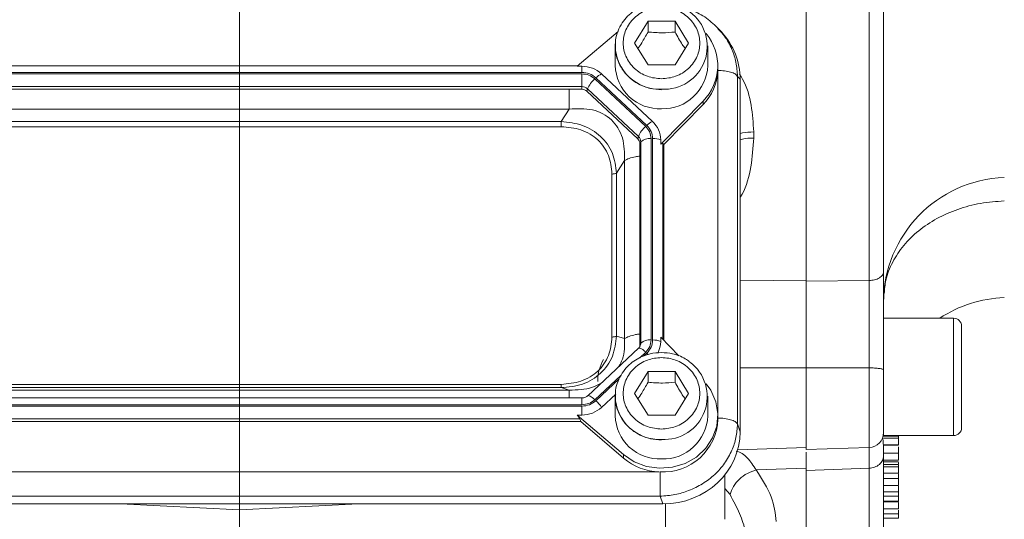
# Model space of a CAD drawing. Header units: inches. Extents: x 0.3 to 33.9, y 0.2 to 21.7.
# Tile 14 of 25: x 23.1 to 27.1, y 7.8 to 9.8. Entities that reach past the tile are written whole.
import ezdxf

# ---------------------------------------------------------------- set-up
doc = ezdxf.new("R2010")
doc.units = ezdxf.units.IN
doc.header["$MEASUREMENT"] = 0
doc.layers.add('SLD-0', color=7, linetype='Continuous', lineweight=15)

msp = doc.modelspace()

# ---------------------------------------------------------------- linework, layer by layer
at = {"color": 7, "linetype": 'Continuous', "lineweight": 15}
for p, q in [((26.28848, 12.15215), (26.28848, 8.71849)), ((26.54058, 12.14951), (26.54058, 8.72114)), ((25.60298, 9.67046), (25.65698, 9.75778)), ((25.65698, 9.75778), (25.76498, 9.75778)), ((25.65698, 9.75778), (25.65698, 9.71478)), ((25.76498, 9.75778), (25.81898, 9.67046)), ((25.76498, 9.75778), (25.76498, 9.71478)), ((25.93921, 9.72541), (25.93421, 9.73115)), ((25.95171, 9.71388), (25.94033, 9.72639)), ((25.53715, 9.71707), (25.37437, 9.57782)), ((25.52598, 9.65899), (25.52618, 9.66692)), ((25.52598, 9.65899), (25.52598, 9.58087)), ((25.65698, 9.58314), (25.60298, 9.67046)), ((25.81898, 9.67046), (25.76498, 9.58314)), ((25.89598, 9.58087), (25.89598, 9.65899)), ((25.37705, 9.58011), (22.66991, 9.58011)), ((25.37437, 9.57782), (25.3922, 9.57782)), ((25.3922, 9.57782), (25.3922, 9.55316)), ((25.76498, 9.58314), (25.65698, 9.58314)), ((25.93591, 9.56129), (25.93598, 9.56654)), ((25.93598, 9.56654), (25.93598, 9.58087)), ((25.3922, 9.55316), (22.65477, 9.55316)), ((25.3922, 9.54745), (22.65477, 9.54745)), ((25.3922, 9.49639), (25.3922, 9.54745)), ((25.64777, 9.33745), (25.44448, 9.52723)), ((25.65209, 9.34149), (25.44881, 9.53127)), ((25.67484, 9.35735), (25.47156, 9.54713)), ((26.01459, 8.14772), (26.01459, 9.53759)), ((26.02497, 9.52618), (26.01459, 9.53759)), ((26.02497, 8.11692), (26.02497, 9.52618)), ((25.3922, 9.49639), (22.65477, 9.49639)), ((25.3922, 9.48578), (22.65477, 9.48578)), ((25.3922, 9.48578), (25.3922, 9.49639)), ((25.4127, 9.47785), (25.41523, 9.48749)), ((25.61852, 9.2977), (25.41523, 9.48749)), ((25.61599, 9.28807), (25.4127, 9.47785)), ((25.34207, 9.40679), (22.7049, 9.40679)), ((25.31003, 9.35699), (25.34207, 9.40679)), ((25.70771, 9.26662), (25.87687, 9.43896)), ((25.72048, 9.26529), (25.87687, 9.42462)), ((25.87687, 9.43896), (25.87687, 9.42462)), ((25.31003, 9.35699), (22.73694, 9.35699)), ((25.31003, 9.33625), (22.73694, 9.33625)), ((25.61599, 9.28807), (25.61852, 9.2977)), ((25.66942, 8.48348), (25.66942, 9.28864)), ((25.67554, 8.48348), (25.67554, 9.28864)), ((26.07979, 9.31537), (26.07979, 9.29088)), ((25.62448, 9.26893), (25.62806, 9.2762)), ((25.62448, 8.46377), (25.62448, 9.26893)), ((25.62806, 8.47105), (25.62806, 9.2762)), ((25.70771, 9.26662), (25.70771, 9.28326)), ((25.72048, 9.26529), (25.7169, 9.26892)), ((25.72048, 8.48174), (25.72048, 9.26529)), ((25.53086, 9.15082), (25.5629, 9.20062)), ((25.5629, 8.48907), (25.5629, 9.20062)), ((25.51267, 8.49534), (25.51267, 9.14706)), ((25.53086, 8.4991), (25.53086, 9.15082)), ((26.54058, 8.72114), (26.28848, 8.71849)), ((26.87848, 8.57042), (26.59848, 8.57042)), ((26.59848, 8.10142), (26.59848, 8.57042)), ((26.91048, 8.13342), (26.91048, 8.53842)), ((25.53086, 8.4991), (25.5629, 8.48907)), ((25.62448, 8.46377), (25.62806, 8.47105)), ((25.70771, 8.49475), (25.70771, 8.47811)), ((25.78054, 8.42056), (25.70771, 8.49475)), ((25.6191, 8.45032), (25.41582, 8.26054)), ((25.62501, 8.4582), (25.62026, 8.45098)), ((25.62486, 8.45791), (25.62442, 8.45708)), ((25.60298, 8.27009), (25.65698, 8.35741)), ((25.65698, 8.35741), (25.76498, 8.35741)), ((25.65698, 8.35741), (25.65698, 8.31441)), ((25.76498, 8.35741), (25.81898, 8.27009)), ((25.76498, 8.35741), (25.76498, 8.31441)), ((26.54058, 8.37196), (26.28848, 8.37184)), ((26.28848, 8.37184), (26.28848, 8.0451)), ((22.73694, 8.30615), (25.31003, 8.30615)), ((22.7049, 8.2829), (25.34207, 8.2829)), ((22.73694, 8.29293), (25.31003, 8.29293)), ((25.31003, 8.29293), (25.34207, 8.2829)), ((25.47156, 8.21424), (25.5278, 8.26674)), ((25.52598, 8.25862), (25.52618, 8.26655)), ((25.65698, 8.18277), (25.60298, 8.27009)), ((25.81898, 8.27009), (25.76498, 8.18277)), ((25.3922, 8.25162), (22.65477, 8.25162)), ((25.52598, 8.25862), (25.52598, 8.1805)), ((25.89598, 8.1805), (25.89598, 8.25862)), ((22.65477, 8.22467), (25.3922, 8.22467)), ((22.65477, 8.21896), (25.3922, 8.21896)), ((25.3922, 8.21896), (25.3922, 8.18355)), ((22.65866, 8.1573), (25.38831, 8.1573)), ((22.66256, 8.16791), (25.3844, 8.16791)), ((25.37437, 8.18355), (25.55897, 8.02563)), ((25.37437, 8.18355), (25.3922, 8.18355)), ((25.38831, 8.1573), (25.3844, 8.16791)), ((25.38831, 8.1573), (25.55897, 8.0113)), ((25.76498, 8.18277), (25.65698, 8.18277)), ((25.93598, 8.16616), (25.93598, 8.1805)), ((26.02497, 8.11692), (26.01459, 8.14772)), ((26.59848, 8.10142), (26.87848, 8.10142)), ((26.65848, 8.09861), (26.59848, 8.09861)), ((26.65848, 8.09044), (26.59848, 8.09044)), ((26.0152, 8.04409), (26.28848, 8.05363)), ((26.28848, 8.0451), (26.54058, 8.0539)), ((26.65848, 8.06406), (26.59848, 8.06406)), ((26.59848, 8.06276), (26.65848, 8.06276)), ((26.59848, 8.03247), (26.59848, 8.02006)), ((26.59848, 8.03052), (26.65848, 8.03052)), ((25.55897, 8.02563), (25.55897, 8.0113)), ((26.59848, 8.00244), (26.65848, 8.00244)), ((26.59848, 7.99698), (26.65848, 7.99698)), ((26.65848, 7.98797), (26.65848, 7.99325)), ((22.34493, 7.95627), (25.70203, 7.95627)), ((26.28848, 7.97095), (26.08942, 7.96393)), ((26.54058, 7.97083), (26.28848, 7.96195)), ((26.28848, 7.96195), (26.28848, 7.4245)), ((26.65848, 7.9863), (26.59848, 7.9863)), ((26.65848, 7.97637), (26.59848, 7.97637)), ((26.65848, 7.95088), (26.59848, 7.95088)), ((26.59848, 7.95049), (26.65848, 7.95049)), ((25.96398, 7.94363), (25.96398, 7.76658)), ((26.59848, 7.92957), (26.65848, 7.92957)), ((26.65848, 7.92957), (26.65848, 7.9484)), ((26.59848, 7.90201), (26.65848, 7.90201)), ((26.59848, 7.87687), (26.65848, 7.87687)), ((26.65848, 7.87687), (26.65848, 7.89966)), ((22.3416, 7.85903), (25.70536, 7.85903)), ((25.71574, 7.82823), (25.70536, 7.85903)), ((26.59848, 7.85943), (26.65848, 7.85943)), ((26.65848, 7.83869), (26.59848, 7.83869)), ((26.65848, 7.83673), (26.59848, 7.83673)), ((22.33122, 7.82823), (25.71574, 7.82823)), ((23.54845, 7.82823), (24.02398, 7.80497)), ((24.02398, 7.80497), (24.49951, 7.82823)), ((24.02398, 7.80497), (24.02398, 7.55535)), ((26.59848, 7.80795), (26.65848, 7.80795)), ((26.59848, 7.7879), (26.65848, 7.7879)), ((26.65848, 7.77088), (26.59848, 7.77088))]:
    msp.add_line(p, q, dxfattribs=at)
at = {"color": 8, "linetype": 'Continuous', "lineweight": 15}
for p, q in [((25.9358, 8.18885), (25.9358, 9.55818)), ((25.7169, 8.48539), (25.7169, 9.26892)), ((26.02497, 8.72014), (26.28848, 8.7229)), ((26.87848, 8.10142), (26.87848, 8.57042)), ((25.62434, 8.4128), (25.64777, 8.43467)), ((25.64041, 8.41973), (25.65209, 8.43063)), ((26.02497, 8.37256), (26.28848, 8.37268)), ((26.54058, 8.37196), (26.54058, 8.0539)), ((25.44448, 8.24489), (25.54856, 8.34206)), ((25.44881, 8.24085), (25.54229, 8.32813)), ((25.3922, 8.22467), (25.3922, 8.25162)), ((26.54058, 7.97083), (26.54058, 7.4333)), ((25.98469, 7.86539), (25.96398, 7.89006)), ((25.72707, 7.82842), (25.72707, 7.72682))]:
    msp.add_line(p, q, dxfattribs=at)
at = {"color": 7, "linetype": 'Continuous', "lineweight": 15, "flags": 128}
for points in [[(25.62026, 8.45098), (25.61986, 8.45082), (25.6191, 8.45032)], [(25.55897, 8.02563), (25.60177, 7.99685), (25.65056, 7.97816), (25.70268, 7.97059), (25.75525, 7.97455), (25.80539, 7.98983), (25.85034, 8.01558), (25.88763, 8.0504), (25.91522, 8.09237), (25.93158, 8.13917), (25.93583, 8.18825), (25.92772, 8.23691), (25.9077, 8.28246), (25.88979, 8.308)]]:
    msp.add_lwpolyline(points, dxfattribs=at)
at = {"color": 8, "linetype": 'Continuous', "lineweight": 15, "flags": 128}
for points in [[(25.65209, 8.43063), (25.65533, 8.42753), (25.65704, 8.4258)], [(25.41582, 8.26054), (25.41657, 8.26104), (25.41876, 8.26138), (25.42173, 8.26075), (25.42539, 8.25919), (25.42963, 8.25674), (25.43432, 8.25347), (25.43932, 8.24948), (25.44448, 8.24489)]]:
    msp.add_lwpolyline(points, dxfattribs=at)
at = {"color": 7, "linetype": 'Continuous', "lineweight": 15}
for centre, radius, start, end in [((25.72199, 9.65763), 0.1717, 266.32563, 53.46249), ((25.7354, 9.58076), 0.20031, 314.93353, 39.57326), ((25.39282, 9.46147), 0.11635, 47.41013, 90.30665), ((25.70336, 9.58543), 0.17744, 181.47309, 272.46169), ((25.71668, 9.58749), 0.17942, 268.18022, 357.88505), ((25.51508, 9.44464), 0.10865, 130.52406, 156.77563), ((25.50161, 9.47979), 0.07375, 114.04941, 135.72502), ((25.73291, 9.56793), 0.20312, 315.1298, 357.2498), ((25.39238, 9.46262), 0.03377, 47.40987, 90.30704), ((25.39236, 9.45572), 0.03006, 47.41034, 90.30622), ((25.71836, 9.25486), 0.10864, 130.52363, 156.77606), ((25.70489, 9.29001), 0.07374, 114.04858, 135.72585), ((25.60628, 9.28259), 0.10143, 0.37661, 47.47539), ((25.59827, 9.26875), 0.02621, 0.37776, 47.4747), ((25.59862, 9.276), 0.02945, 0.37774, 47.47457), ((25.66237, 9.23709), 0.05202, 82.2093, 131.26362), ((25.67766, 9.20234), 0.08632, 69.62309, 91.40483), ((27.09848, 8.63324), 0.5, 92, 180), ((27.09848, 8.15331), 0.5, 92, 123.46471), ((26.87848, 8.53842), 0.032, 0, 90), ((25.59899, 8.46379), 0.02549, 338.36231, 359.9573), ((25.66237, 8.43194), 0.05202, 82.20908, 131.26365), ((25.67766, 8.39719), 0.08632, 69.62292, 91.405), ((25.60843, 8.47829), 0.09929, 331.54612, 359.89774), ((25.72199, 8.25726), 0.1717, 266.32564, 53.46248), ((25.34636, 8.13025), 0.15076, 33.85547, 47.19154), ((25.39282, 8.29989), 0.11635, 269.69322, 312.59), ((25.70336, 8.18506), 0.17744, 181.47309, 272.46169), ((25.71791, 8.17403), 0.21822, 266.70372, 357.93408), ((25.71668, 8.18712), 0.17942, 268.18022, 357.88505), ((26.53848, 8.11386), 0.06, 272, 0), ((26.87848, 8.13342), 0.032, 270, 0), ((25.70968, 8.18966), 0.23351, 229.80365, 268.12344)]:
    msp.add_arc(centre, radius, start, end, dxfattribs=at)
at = {"color": 8, "linetype": 'Continuous', "lineweight": 15}
for centre, radius, start, end in [((25.70336, 9.66356), 0.17744, 181.4731, 272.46168), ((25.59926, 8.4711), 0.0288, 332.75258, 359.90154), ((25.61496, 8.41068), 0.04064, 36.18146, 82.51352), ((25.70336, 8.26318), 0.17744, 181.47311, 272.46166)]:
    msp.add_arc(centre, radius, start, end, dxfattribs=at)
at = {"color": 7, "linetype": 'Continuous', "lineweight": 15}
for centre, major_axis, ratio, start_param, end_param in [((25.70613, 9.51721), (0.31298, 0.06559), 0.927683, 6.0911664, 6.7827593), ((25.67554, 9.22416), (0.0413, 0.04481), 0.1702111, 6.2750955, 6.7987851), ((25.33926, 8.20391), (0.0452, -0.04116), 0.1845839, 0.3410708, 0.8647603), ((25.70613, 8.1259), (0.31298, -0.06559), 0.927683, 4.9345661, 6.4752042)]:
    msp.add_ellipse(centre, major_axis=major_axis, ratio=ratio, start_param=start_param, end_param=end_param, dxfattribs=at)
for points, knots in [([(26.59848, 12.11527), (26.59848, 12.03552), (26.59848, 11.87457), (26.59848, 11.61276), (26.59848, 11.3351), (26.59848, 11.04333), (26.59848, 10.74161), (26.59848, 10.43533), (26.59848, 10.12905), (26.59848, 9.82733), (26.59848, 9.53555), (26.59848, 9.25789), (26.59848, 8.99608), (26.59848, 8.83513), (26.59848, 8.75538)], [0, 0, 0, 0, 0.0799365, 0.1613321, 0.2440985, 0.328859, 0.4141979, 0.5, 0.5857968, 0.6711357, 0.7559015, 0.8386628, 0.920061, 1, 1, 1, 1]), ([(25.71098, 9.83383), (25.69575, 9.83286), (25.6744, 9.83149), (25.64432, 9.8226), (25.61981, 9.81211), (25.59306, 9.79494), (25.56856, 9.77224), (25.54763, 9.74381), (25.53317, 9.71027), (25.52595, 9.68375), (25.5267, 9.66904), (25.52681, 9.66701)], [0, 0, 0, 0, 0.1624987, 0.2276806, 0.3359816, 0.4489941, 0.5710113, 0.6998203, 0.8351323, 0.9773036, 1, 1, 1, 1]), ([(25.71098, 9.52762), (25.69174, 9.52953), (25.66213, 9.53247), (25.6265, 9.55028), (25.60202, 9.56871), (25.58215, 9.5916), (25.56367, 9.62485), (25.55429, 9.67046), (25.56367, 9.71607), (25.58215, 9.74933), (25.60202, 9.77218), (25.6265, 9.79074), (25.66213, 9.80799), (25.71098, 9.81675), (25.75983, 9.80799), (25.79546, 9.79074), (25.81994, 9.77218), (25.83982, 9.74933), (25.8583, 9.71607), (25.86768, 9.67046), (25.8583, 9.62485), (25.83982, 9.5916), (25.81994, 9.56871), (25.79546, 9.55028), (25.75983, 9.53247), (25.73023, 9.52953), (25.71098, 9.52762)], [0, 0, 0, 0, 0.0598642, 0.0920902, 0.125, 0.1579099, 0.1901359, 0.2500001, 0.3098643, 0.3420903, 0.3750001, 0.4079099, 0.440136, 0.5000002, 0.5598644, 0.5920904, 0.625, 0.6579099, 0.6901358, 0.7500001, 0.8098643, 0.8420902, 0.8750002, 0.9079098, 0.9401358, 1, 1, 1, 1]), ([(25.94056, 9.72611), (25.92447, 9.74166), (25.89246, 9.7726), (25.83307, 9.80428), (25.76995, 9.8241), (25.72665, 9.82643), (25.70536, 9.82757)], [0, 0, 0, 0, 0.2567609, 0.5107307, 0.7594848, 1, 1, 1, 1]), ([(25.61672, 9.64825), (25.62178, 9.65571), (25.63524, 9.67553), (25.64863, 9.6997), (25.65698, 9.71478)], [0, 0, 0, 0, 0.3763756, 1, 1, 1, 1]), ([(25.65698, 9.71478), (25.67628, 9.71321), (25.71237, 9.71029), (25.74828, 9.71335), (25.76498, 9.71478)], [0, 0, 0, 0, 0.5347452, 1, 1, 1, 1]), ([(25.76498, 9.71478), (25.77463, 9.69741), (25.78806, 9.67325), (25.80142, 9.65365), (25.80518, 9.64814)], [0, 0, 0, 0, 0.718832, 1, 1, 1, 1]), ([(25.52681, 9.66701), (25.52669, 9.65559), (25.52641, 9.62978), (25.5383, 9.5923), (25.55856, 9.55741), (25.58473, 9.52946), (25.61334, 9.50933), (25.64095, 9.49653), (25.6726, 9.48661), (25.69603, 9.48511), (25.71098, 9.48416)], [0, 0, 0, 0, 0.1203558, 0.2718354, 0.4073681, 0.5402209, 0.6653312, 0.76398, 0.8494455, 1, 1, 1, 1]), ([(25.3922, 9.55316), (25.4028, 9.55214), (25.424, 9.5501), (25.44054, 9.53754), (25.44881, 9.53127)], [0, 0, 0, 0, 0.5000005, 1, 1, 1, 1]), ([(25.3922, 9.54745), (25.40199, 9.5465), (25.42157, 9.54462), (25.43685, 9.53302), (25.44448, 9.52723)], [0, 0, 0, 0, 0.4999993, 1, 1, 1, 1]), ([(26.01459, 9.53759), (26.01204, 9.54082), (26.00695, 9.54727), (25.98821, 9.55497), (25.96383, 9.56026), (25.94522, 9.56094), (25.93591, 9.56129)], [0, 0, 0, 0, 0.2499989, 0.4999983, 0.7499999, 1, 1, 1, 1]), ([(25.5629, 9.20062), (25.563, 9.23153), (25.56313, 9.27735), (25.53863, 9.33159), (25.51179, 9.3649), (25.47656, 9.38955), (25.42013, 9.41086), (25.37351, 9.40843), (25.34207, 9.40679)], [0, 0, 0, 0, 0.25739696, 0.38160227, 0.49999986, 0.61839384, 0.74260306, 1, 1, 1, 1]), ([(25.53086, 9.15082), (25.52778, 9.1776), (25.52312, 9.21805), (25.49601, 9.26622), (25.4687, 9.29794), (25.43466, 9.3235), (25.38278, 9.34907), (25.33901, 9.35383), (25.31003, 9.35699)], [0, 0, 0, 0, 0.2489773, 0.3760592, 0.4999999, 0.6239453, 0.7510228, 1, 1, 1, 1]), ([(25.31003, 9.33625), (25.31003, 9.33801), (25.31003, 9.34153), (25.31003, 9.34709), (25.31003, 9.35245), (25.31003, 9.35547), (25.31003, 9.35699)], [0, 0, 0, 0, 0.2499998, 0.49999949, 0.75000204, 1, 1, 1, 1]), ([(25.51267, 9.14706), (25.51027, 9.1722), (25.50664, 9.21003), (25.48222, 9.25508), (25.45714, 9.28439), (25.42574, 9.30781), (25.37749, 9.33061), (25.33696, 9.334), (25.31003, 9.33625)], [0, 0, 0, 0, 0.2500617, 0.3761472, 0.5000001, 0.6237896, 0.7499385, 1, 1, 1, 1]), ([(25.64777, 9.33745), (25.65397, 9.33032), (25.66639, 9.31606), (25.66841, 9.29778), (25.66942, 9.28864)], [0, 0, 0, 0, 0.4999987, 1, 1, 1, 1]), ([(25.65209, 9.34149), (25.65882, 9.33377), (25.67226, 9.31833), (25.67445, 9.29853), (25.67554, 9.28864)], [0, 0, 0, 0, 0.50000043, 1, 1, 1, 1]), ([(25.51267, 9.14706), (25.51451, 9.1471), (25.51818, 9.1472), (25.52328, 9.148), (25.52775, 9.14919), (25.52982, 9.15027), (25.53086, 9.15082)], [0, 0, 0, 0, 0.2499958, 0.5000018, 0.7500049, 1, 1, 1, 1]), ([(26.60108, 8.66906), (26.60249, 8.68703), (26.60589, 8.73004), (26.63244, 8.79555), (26.67645, 8.86258), (26.73663, 8.92167), (26.80992, 8.97078), (26.89387, 9.00776), (26.98528, 9.03254), (27.04912, 9.03708), (27.08103, 9.03934)], [0, 0, 0, 0, 0.09298818, 0.22256122, 0.35213421, 0.48170721, 0.61128064, 0.74085362, 0.87042661, 1, 1, 1, 1]), ([(26.59848, 8.75538), (26.59762, 8.75099), (26.5959, 8.74221), (26.58261, 8.73104), (26.56353, 8.72307), (26.54823, 8.72178), (26.54058, 8.72114)], [0, 0, 0, 0, 0.2500009, 0.5000016, 0.750001, 1, 1, 1, 1]), ([(26.59848, 8.75538), (26.59848, 8.72615), (26.59848, 8.6677), (26.59848, 8.56938), (26.59848, 8.46713), (26.59848, 8.39858), (26.59848, 8.36429)], [0, 0, 0, 0, 0.2500058, 0.5000381, 0.7499992, 1, 1, 1, 1]), ([(26.28848, 8.71849), (26.28848, 8.69077), (26.28848, 8.63943), (26.28848, 8.55486), (26.28848, 8.4665), (26.28848, 8.40494), (26.28848, 8.37184)], [0, 0, 0, 0, 0.2668349, 0.4941141, 0.7279891, 1, 1, 1, 1]), ([(26.54058, 8.72114), (26.54062, 8.69761), (26.54069, 8.6556), (26.54072, 8.59269), (26.54073, 8.53913), (26.54071, 8.49378), (26.54068, 8.44939), (26.54063, 8.41033), (26.54059, 8.3833), (26.54058, 8.37196)], [0, 0, 0, 0, 0.2271673, 0.4056623, 0.5434051, 0.6819467, 0.7782231, 0.9068661, 1, 1, 1, 1]), ([(25.31003, 8.29293), (25.33901, 8.29554), (25.38278, 8.29947), (25.43466, 8.32451), (25.4687, 8.34994), (25.49601, 8.38179), (25.52312, 8.43049), (25.52778, 8.47177), (25.53086, 8.4991)], [0, 0, 0, 0, 0.2489771, 0.376059, 0.4999998, 0.6239448, 0.7510224, 1, 1, 1, 1]), ([(25.31003, 8.30615), (25.33696, 8.30839), (25.37748, 8.31178), (25.42573, 8.33458), (25.45713, 8.35799), (25.48222, 8.38731), (25.50664, 8.43236), (25.51027, 8.47019), (25.51267, 8.49534)], [0, 0, 0, 0, 0.2500615, 0.3761468, 0.4999999, 0.6237894, 0.7499383, 1, 1, 1, 1]), ([(25.51267, 8.49534), (25.51451, 8.49539), (25.51818, 8.49548), (25.52328, 8.49628), (25.52775, 8.49747), (25.52982, 8.49855), (25.53086, 8.4991)], [0, 0, 0, 0, 0.249999, 0.5000064, 0.7500034, 1, 1, 1, 1]), ([(25.66942, 8.48348), (25.66841, 8.47434), (25.66639, 8.45606), (25.65397, 8.4418), (25.64777, 8.43467)], [0, 0, 0, 0, 0.4999991, 1, 1, 1, 1]), ([(25.67554, 8.48348), (25.67445, 8.47359), (25.67226, 8.45379), (25.65882, 8.43835), (25.65209, 8.43063)], [0, 0, 0, 0, 0.4999992, 1, 1, 1, 1]), ([(25.71098, 8.43346), (25.69575, 8.43249), (25.6744, 8.43112), (25.64432, 8.42223), (25.61981, 8.41174), (25.59306, 8.39457), (25.56856, 8.37187), (25.54763, 8.34344), (25.53317, 8.3099), (25.52595, 8.28338), (25.5267, 8.26867), (25.52681, 8.26664)], [0, 0, 0, 0, 0.16249868, 0.22768056, 0.33598162, 0.44899408, 0.57101157, 0.69982013, 0.83513253, 0.97730356, 1, 1, 1, 1]), ([(25.82279, 8.39683), (25.81728, 8.40099), (25.80408, 8.41093), (25.78094, 8.42099), (25.7494, 8.43105), (25.72594, 8.43252), (25.71098, 8.43346)], [0, 0, 0, 0, 0.1746314, 0.4179199, 0.6287001, 1, 1, 1, 1]), ([(25.45637, 8.31793), (25.45627, 8.32564), (25.45607, 8.34158), (25.46354, 8.37135), (25.47261, 8.39219), (25.47848, 8.40568)], [0, 0, 0, 0, 0.2485237, 0.5139982, 1, 1, 1, 1]), ([(25.71098, 8.12725), (25.69174, 8.12916), (25.66213, 8.1321), (25.6265, 8.14991), (25.60202, 8.16834), (25.58215, 8.19123), (25.56367, 8.22448), (25.55429, 8.27009), (25.56367, 8.3157), (25.58215, 8.34896), (25.60202, 8.37181), (25.6265, 8.39037), (25.66213, 8.40762), (25.71098, 8.41638), (25.75983, 8.40762), (25.79546, 8.39037), (25.81994, 8.37181), (25.83982, 8.34896), (25.8583, 8.3157), (25.86768, 8.27009), (25.8583, 8.22448), (25.83982, 8.19123), (25.81994, 8.16834), (25.79546, 8.14991), (25.75983, 8.1321), (25.73023, 8.12916), (25.71098, 8.12725)], [0, 0, 0, 0, 0.0598642, 0.0920902, 0.1250001, 0.1579099, 0.1901359, 0.2500001, 0.3098643, 0.3420903, 0.3750001, 0.40791, 0.440136, 0.5000002, 0.5598644, 0.5920903, 0.625, 0.6579099, 0.6901358, 0.7500001, 0.8098643, 0.8420902, 0.8750002, 0.9079098, 0.9401358, 1, 1, 1, 1]), ([(26.59848, 8.36429), (26.59762, 8.36528), (26.5959, 8.36724), (26.58261, 8.36974), (26.56353, 8.37152), (26.54823, 8.37181), (26.54058, 8.37196)], [0, 0, 0, 0, 0.2500009, 0.5000017, 0.7500013, 1, 1, 1, 1]), ([(26.59848, 8.36429), (26.59848, 8.34761), (26.59848, 8.3138), (26.59848, 8.26359), (26.59848, 8.2173), (26.59848, 8.1776), (26.59848, 8.1458), (26.59848, 8.12429), (26.59848, 8.11384), (26.59848, 8.11492), (26.59848, 8.11524)], [0, 0, 0, 0, 0.1326617, 0.2688602, 0.4050582, 0.53772, 0.6703818, 0.8065799, 0.9427784, 1, 1, 1, 1]), ([(25.31003, 8.30615), (25.31003, 8.30448), (25.31003, 8.30116), (25.31003, 8.29719), (25.31003, 8.2942), (25.31003, 8.29335), (25.31003, 8.29293)], [0, 0, 0, 0, 0.2500047, 0.5000066, 0.7500058, 1, 1, 1, 1]), ([(25.61672, 8.24788), (25.62178, 8.25534), (25.63524, 8.27516), (25.64863, 8.29933), (25.65698, 8.31441)], [0, 0, 0, 0, 0.3763746, 1, 1, 1, 1]), ([(25.65698, 8.31441), (25.67628, 8.31284), (25.71237, 8.30992), (25.74828, 8.31298), (25.76498, 8.31441)], [0, 0, 0, 0, 0.5347451, 1, 1, 1, 1]), ([(25.76498, 8.31441), (25.77463, 8.29704), (25.78806, 8.27288), (25.80142, 8.25328), (25.80518, 8.24777)], [0, 0, 0, 0, 0.7188311, 1, 1, 1, 1]), ([(25.52681, 8.26664), (25.52669, 8.25522), (25.52641, 8.2294), (25.5383, 8.19193), (25.55856, 8.15704), (25.58473, 8.12909), (25.61334, 8.10896), (25.64095, 8.09616), (25.6726, 8.08624), (25.69603, 8.08474), (25.71098, 8.08379)], [0, 0, 0, 0, 0.1203556, 0.2718351, 0.4073681, 0.540221, 0.6653312, 0.7639799, 0.8494455, 1, 1, 1, 1]), ([(25.4157, 8.26057), (25.41556, 8.26039), (25.41412, 8.25858), (25.40991, 8.25605), (25.40354, 8.25315), (25.39747, 8.2518), (25.39354, 8.25167), (25.3922, 8.25162)], [0, 0, 0, 0, 0.0321168, 0.3195248, 0.5670646, 0.8527333, 1, 1, 1, 1]), ([(25.44448, 8.24489), (25.43685, 8.2391), (25.42157, 8.2275), (25.40199, 8.22562), (25.3922, 8.22467)], [0, 0, 0, 0, 0.50000055, 1, 1, 1, 1]), ([(25.44881, 8.24085), (25.44054, 8.23458), (25.424, 8.22202), (25.4028, 8.21998), (25.3922, 8.21896)], [0, 0, 0, 0, 0.4999995, 1, 1, 1, 1]), ([(25.70536, 7.85903), (25.72524, 7.86047), (25.76416, 7.86328), (25.81188, 7.87751), (25.84839, 7.89342), (25.8845, 7.91354), (25.9251, 7.94458), (25.96498, 7.99002), (25.99319, 8.04032), (26.01094, 8.09367), (26.01335, 8.12944), (26.01459, 8.14772)], [0, 0, 0, 0, 0.1230967, 0.2409199, 0.3064863, 0.3715495, 0.5000848, 0.628624, 0.7590801, 0.8769053, 1, 1, 1, 1]), ([(25.93591, 8.17141), (25.94522, 8.17107), (25.96383, 8.17039), (25.98821, 8.16509), (26.00695, 8.1574), (26.01204, 8.15095), (26.01459, 8.14772)], [0, 0, 0, 0, 0.2500001, 0.5000018, 0.750001, 1, 1, 1, 1]), ([(26.59844, 8.03247), (26.59844, 8.03433), (26.59842, 8.04346), (26.59814, 8.0564), (26.59754, 8.07085), (26.59636, 8.08438), (26.5952, 8.09066), (26.59359, 8.09127), (26.59308, 8.09146)], [0, 0, 0, 0, 0.0489803, 0.2398553, 0.408157, 0.6155617, 0.8779549, 1, 1, 1, 1]), ([(26.65848, 8.09858), (26.65848, 8.09778), (26.65848, 8.09658), (26.65848, 8.09327), (26.65848, 8.09121), (26.65848, 8.09044)], [0, 0, 0, 0, 0.5579661, 0.8362976, 1, 1, 1, 1]), ([(26.65848, 8.06406), (26.65848, 8.06502), (26.65848, 8.06748), (26.65848, 8.07349), (26.65848, 8.08008), (26.65848, 8.08608), (26.65848, 8.0891), (26.65848, 8.09044)], [0, 0, 0, 0, 0.1567078, 0.401173, 0.6662752, 0.8519057, 1, 1, 1, 1]), ([(26.65848, 8.06653), (26.65848, 8.06784), (26.65848, 8.07256), (26.65848, 8.07825), (26.65848, 8.08215), (26.65848, 8.08282)], [0, 0, 0, 0, 0.2427332, 0.869495, 1, 1, 1, 1]), ([(26.28848, 8.05494), (26.28848, 8.05372), (26.28848, 8.05243), (26.28848, 8.04546), (26.28848, 8.0451)], [0, 0, 0, 0, 0.9480163, 1, 1, 1, 1]), ([(26.28848, 8.03488), (26.28848, 8.02759), (26.28848, 8.01104), (26.28848, 7.97956), (26.28848, 7.96195)], [0, 0, 0, 0, 0.4404545, 1, 1, 1, 1]), ([(26.65848, 8.03052), (26.65848, 8.03423), (26.65848, 8.04213), (26.65848, 8.05115), (26.65848, 8.05595)], [0, 0, 0, 0, 0.4690884, 1, 1, 1, 1]), ([(26.65848, 8.00244), (26.65848, 8.00443), (26.65848, 8.00843), (26.65848, 8.01713), (26.65848, 8.02557), (26.65848, 8.03052)], [0, 0, 0, 0, 0.2924006, 0.5850865, 1, 1, 1, 1]), ([(26.59848, 8.02006), (26.59762, 8.01375), (26.5959, 8.00113), (26.58261, 7.98508), (26.56353, 7.97361), (26.54823, 7.97176), (26.54058, 7.97083)], [0, 0, 0, 0, 0.25, 0.5000014, 0.7500008, 1, 1, 1, 1]), ([(26.59848, 8.02006), (26.59848, 7.96785), (26.59848, 7.86247), (26.59848, 7.7342), (26.59848, 7.6287), (26.59848, 7.5518), (26.59848, 7.50247), (26.59848, 7.49634), (26.59848, 7.49326)], [0, 0, 0, 0, 0.159873, 0.3226643, 0.488197, 0.6577181, 0.8283959, 1, 1, 1, 1]), ([(25.70536, 7.85903), (25.70536, 7.86464), (25.70536, 7.87584), (25.70536, 7.90103), (25.70536, 7.92908), (25.70536, 7.94714), (25.70536, 7.95617)], [0, 0, 0, 0, 0.2499995, 0.499999, 0.7500012, 1, 1, 1, 1]), ([(26.08942, 7.96393), (26.07736, 7.95993), (26.05323, 7.95193), (26.02155, 7.92817), (25.99655, 7.8986), (25.98865, 7.87646), (25.98469, 7.86539)], [0, 0, 0, 0, 0.2499964, 0.4999932, 0.7499969, 1, 1, 1, 1]), ([(26.08942, 7.96393), (26.11252, 7.92772), (26.15863, 7.85541), (26.16608, 7.78994), (26.16979, 7.75726)], [0, 0, 0, 0, 0.5007518, 1, 1, 1, 1]), ([(26.65848, 7.9862), (26.65848, 7.98617), (26.65848, 7.98576), (26.65848, 7.98309), (26.65848, 7.97941), (26.65848, 7.97719), (26.65848, 7.97637)], [0, 0, 0, 0, 0.0458011, 0.5838427, 0.8458802, 1, 1, 1, 1]), ([(26.65848, 7.95088), (26.65848, 7.95171), (26.65848, 7.95382), (26.65848, 7.95948), (26.65848, 7.96587), (26.65848, 7.97184), (26.65848, 7.97498), (26.65848, 7.97637)], [0, 0, 0, 0, 0.1567097, 0.401172, 0.6662744, 0.8519083, 1, 1, 1, 1]), ([(26.65848, 7.90201), (26.65848, 7.90257), (26.65848, 7.90396), (26.65848, 7.90887), (26.65848, 7.91611), (26.65848, 7.92373), (26.65848, 7.92812), (26.65848, 7.92957)], [0, 0, 0, 0, 0.12248249, 0.30175531, 0.57768463, 0.86068387, 1, 1, 1, 1]), ([(26.65848, 7.90201), (26.65848, 7.90168), (26.65848, 7.90122), (26.65848, 7.90183), (26.65848, 7.90201)], [0, 0, 0, 0, 0.7179029, 1, 1, 1, 1]), ([(26.65848, 7.85943), (26.65848, 7.8608), (26.65848, 7.86462), (26.65848, 7.87038), (26.65848, 7.8747), (26.65848, 7.87687)], [0, 0, 0, 0, 0.2180617, 0.6074592, 1, 1, 1, 1]), ([(26.05398, 7.65038), (26.05236, 7.67265), (26.0491, 7.71732), (26.02544, 7.78989), (25.99836, 7.84007), (25.98469, 7.86539)], [0, 0, 0, 0, 0.3297072, 0.6616616, 1, 1, 1, 1]), ([(26.65848, 7.85943), (26.65848, 7.85839), (26.65848, 7.85559), (26.65848, 7.84975), (26.65848, 7.84422), (26.65848, 7.84006), (26.65848, 7.83909), (26.65848, 7.83869)], [0, 0, 0, 0, 0.11677165, 0.3169561, 0.68746107, 0.87093667, 1, 1, 1, 1]), ([(26.65848, 7.83966), (26.65848, 7.83926), (26.65848, 7.83836), (26.65848, 7.83832), (26.65848, 7.83863), (26.65848, 7.83869)], [0, 0, 0, 0, 0.4017426, 0.892039, 1, 1, 1, 1]), ([(26.65848, 7.80795), (26.65848, 7.80845), (26.65848, 7.80961), (26.65848, 7.81429), (26.65848, 7.82245), (26.65848, 7.82954), (26.65848, 7.83362)], [0, 0, 0, 0, 0.13140822, 0.30994862, 0.60289155, 1, 1, 1, 1]), ([(26.65848, 7.80795), (26.65848, 7.80771), (26.65848, 7.80746), (26.65848, 7.80792), (26.65848, 7.80795)], [0, 0, 0, 0, 0.93464896, 1, 1, 1, 1]), ([(26.65848, 7.7879), (26.65848, 7.78826), (26.65848, 7.78913), (26.65848, 7.79333), (26.65848, 7.79825), (26.65848, 7.80225), (26.65848, 7.80336)], [0, 0, 0, 0, 0.1805501, 0.445097, 0.8460294, 1, 1, 1, 1]), ([(26.65848, 7.77088), (26.65848, 7.77131), (26.65848, 7.77243), (26.65848, 7.77687), (26.65848, 7.78237), (26.65848, 7.78794), (26.65848, 7.79123), (26.65848, 7.79268)], [0, 0, 0, 0, 0.1567094, 0.4011732, 0.6662772, 0.8519107, 1, 1, 1, 1])]:
    msp.add_open_spline(points, degree=3, knots=knots, dxfattribs=at)
at = {"color": 8, "linetype": 'Continuous', "lineweight": 15}
for points, knots in [([(26.01459, 9.53759), (26.01335, 9.55644), (26.01094, 9.59333), (25.99629, 9.63844), (25.97944, 9.67271), (25.96279, 9.70036), (25.94752, 9.71659), (25.93921, 9.72541)], [0, 0, 0, 0, 0.27405745, 0.53637524, 0.68234963, 0.82720365, 1, 1, 1, 1]), ([(26.07979, 9.31537), (26.07737, 9.35101), (26.07251, 9.42236), (26.05151, 9.50213), (26.02704, 9.53977), (26.02286, 9.5462)], [0, 0, 0, 0, 0.4528609, 0.9065745, 1, 1, 1, 1]), ([(25.34207, 9.40679), (25.34207, 9.41543), (25.34207, 9.4327), (25.34207, 9.46043), (25.34207, 9.47834), (25.34207, 9.48578)], [0, 0, 0, 0, 0.3689646, 0.7379277, 1, 1, 1, 1]), ([(26.02497, 9.30887), (26.0283, 9.30982), (26.04389, 9.31423), (26.06399, 9.31487), (26.07979, 9.31537)], [0, 0, 0, 0, 0.21379169, 1, 1, 1, 1]), ([(26.07979, 9.29088), (26.07703, 9.25244), (26.07149, 9.17537), (26.05014, 9.09469), (26.02768, 9.05704), (26.02497, 9.05251)], [0, 0, 0, 0, 0.4667547, 0.9358392, 1, 1, 1, 1]), ([(26.02497, 9.28424), (26.0283, 9.28521), (26.04389, 9.28972), (26.06399, 9.29037), (26.07979, 9.29088)], [0, 0, 0, 0, 0.2137906, 1, 1, 1, 1]), ([(25.5629, 9.20062), (25.56885, 9.20371), (25.58075, 9.20988), (25.60266, 9.21611), (25.61849, 9.21819), (25.62448, 9.21898)], [0, 0, 0, 0, 0.3831422, 0.7662846, 1, 1, 1, 1]), ([(25.5629, 8.48907), (25.56885, 8.49216), (25.58075, 8.49833), (25.60266, 8.50456), (25.61849, 8.50665), (25.62448, 8.50743)], [0, 0, 0, 0, 0.3831429, 0.7662857, 1, 1, 1, 1]), ([(25.54043, 8.37687), (25.54567, 8.38672), (25.56458, 8.4223), (25.56361, 8.46105), (25.5629, 8.48907)], [0, 0, 0, 0, 0.276861, 1, 1, 1, 1]), ([(25.34207, 8.2829), (25.37379, 8.28384), (25.41766, 8.28514), (25.45683, 8.30379), (25.46768, 8.30895)], [0, 0, 0, 0, 0.7231409, 1, 1, 1, 1]), ([(25.34207, 8.2829), (25.34207, 8.2804), (25.34207, 8.27538), (25.34207, 8.26347), (25.34207, 8.25367), (25.34207, 8.25162)], [0, 0, 0, 0, 0.441542, 0.8830862, 1, 1, 1, 1]), ([(26.00909, 8.0391), (26.00925, 8.03907), (26.02723, 8.03601), (26.05577, 8.01462), (26.07811, 7.98097), (26.08942, 7.96393)], [0, 0, 0, 0, 0.0044577, 0.495735, 1, 1, 1, 1]), ([(26.54072, 8.05331), (26.54072, 8.05316), (26.54073, 8.05117), (26.54073, 8.04298), (26.54071, 8.02807), (26.54068, 8.01053), (26.54063, 7.99216), (26.54059, 7.97714), (26.54058, 7.97083)], [0, 0, 0, 0, 0.0182462, 0.2457756, 0.474625, 0.6336587, 0.8461575, 1, 1, 1, 1])]:
    msp.add_open_spline(points, degree=3, knots=knots, dxfattribs=at)
at = {"layer": 'SLD-0'}
msp.add_line((24.02398, 17.82849), (24.02398, 3.68039), dxfattribs=at)

doc.saveas('drawing.dxf')
